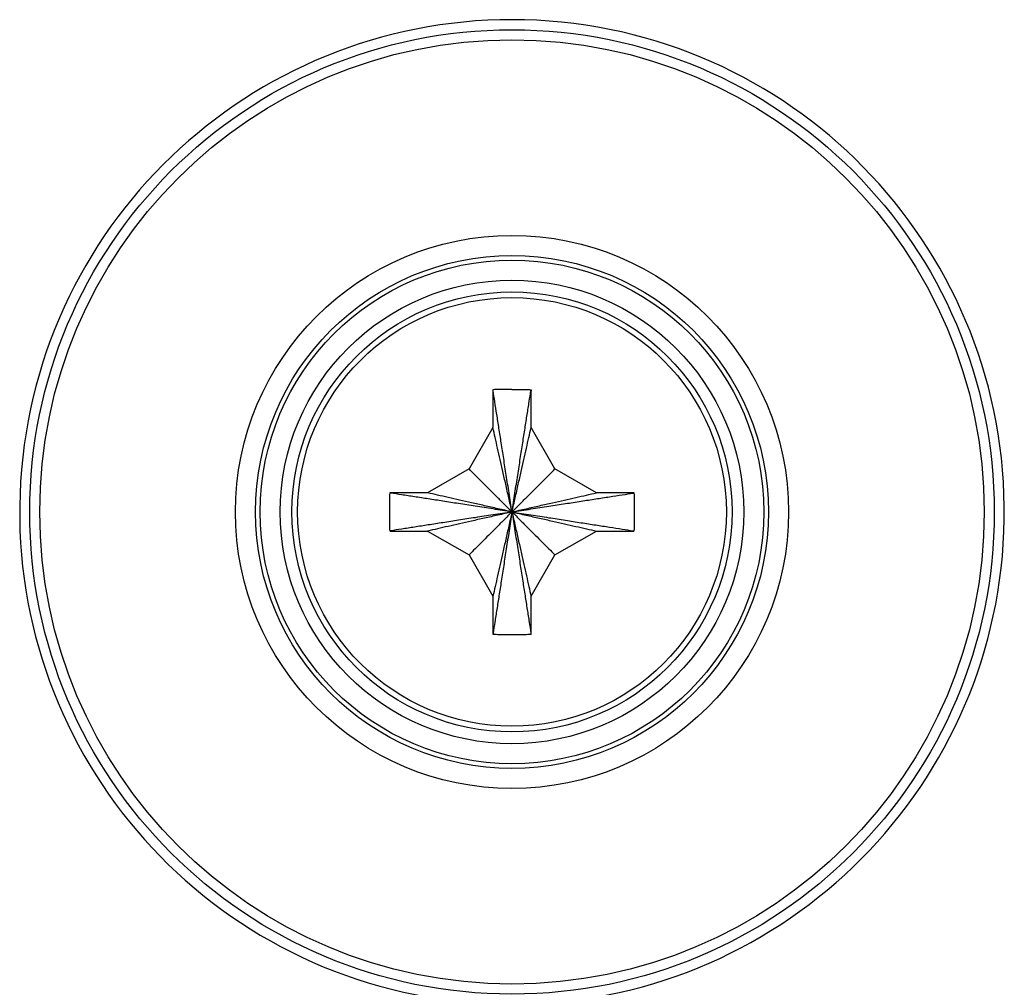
# Model space of a CAD drawing. Header units: inches. Extents: x 0 to 34, y 0 to 22.
# Tile 44 of 75: x 18.25 to 18.74, y 9.279 to 9.76. Entities that reach past the tile are written whole.
import ezdxf

# ---------------------------------------------------------------- set-up
doc = ezdxf.new("R2010")
doc.units = ezdxf.units.IN
doc.header["$LTSCALE"] = 1.87
doc.header["$MEASUREMENT"] = 0
doc.layers.get('0').update_dxf_attribs({"linetype": 'CONTINUOUS'})

msp = doc.modelspace()

# ---------------------------------------------------------------- linework, layer by layer
at = {"color": 7, "linetype": 'CONTINUOUS'}
for p, q in [((18.4856, 9.57568), (18.4856, 9.55742)), ((18.5046, 9.55742), (18.5046, 9.57568)), ((18.4856, 9.55742), (18.47371, 9.53682)), ((18.5165, 9.53682), (18.5046, 9.55742)), ((18.47371, 9.53682), (18.4531, 9.52492)), ((18.5371, 9.52492), (18.5165, 9.53682)), ((18.4531, 9.52492), (18.43485, 9.52492)), ((18.55536, 9.52492), (18.5371, 9.52492)), ((18.43485, 9.50592), (18.4531, 9.50592)), ((18.4531, 9.50592), (18.47371, 9.49403)), ((18.5165, 9.49403), (18.5371, 9.50592)), ((18.5371, 9.50592), (18.55536, 9.50592)), ((18.47371, 9.49403), (18.4856, 9.47342)), ((18.5046, 9.47342), (18.5165, 9.49403)), ((18.4856, 9.47342), (18.4856, 9.45517)), ((18.5046, 9.45517), (18.5046, 9.47342))]:
    msp.add_line(p, q, dxfattribs=at)
for radius in [0.24, 0.235, 0.13763, 0.12763, 0.12534, 0.11534, 0.1095, 0.10667]:
    msp.add_circle((18.4951, 9.51542), radius, dxfattribs=at)
msp.add_arc((18.4951, 9.51542), 0.245, 271.2331, 262.9727, dxfattribs=at)
for points, knots in [([(18.48563, 9.57628), (18.48562, 9.57621), (18.48562, 9.57608), (18.48561, 9.57588), (18.48561, 9.57574), (18.4856, 9.57568)], [0, 0, 0, 0, 0.333026, 0.66636, 1, 1, 1, 1]), ([(18.4951, 9.57642), (18.49405, 9.57642), (18.49194, 9.57641), (18.48878, 9.57636), (18.48668, 9.57631), (18.48563, 9.57628)], [0, 0, 0, 0, 0.333651, 0.66705, 1, 1, 1, 1]), ([(18.4951, 9.51542), (18.49461, 9.51857), (18.49366, 9.52467), (18.49228, 9.53353), (18.49099, 9.54185), (18.48977, 9.54965), (18.48864, 9.55695), (18.48757, 9.56379), (18.48661, 9.56998), (18.486, 9.5739), (18.48572, 9.5757)], [0, 0, 0, 0, 0.156573, 0.303537, 0.441334, 0.570549, 0.691592, 0.80485, 0.910768, 1, 1, 1, 1]), ([(18.4951, 9.57642), (18.49615, 9.57642), (18.49825, 9.57641), (18.50141, 9.57636), (18.50352, 9.57631), (18.50458, 9.57628)], [0, 0, 0, 0, 0.331175, 0.665712, 1, 1, 1, 1]), ([(18.4951, 9.51542), (18.49559, 9.51857), (18.49654, 9.52467), (18.49792, 9.53353), (18.49922, 9.54185), (18.50043, 9.54965), (18.50157, 9.55695), (18.50263, 9.56379), (18.5036, 9.56998), (18.50421, 9.5739), (18.50449, 9.5757)], [0, 0, 0, 0, 0.156573, 0.303537, 0.441334, 0.57055, 0.691592, 0.80485, 0.910769, 1, 1, 1, 1]), ([(18.50458, 9.57628), (18.50458, 9.5762), (18.50459, 9.57607), (18.5046, 9.57587), (18.5046, 9.57574), (18.5046, 9.57568)], [0, 0, 0, 0, 0.354482, 0.679683, 1, 1, 1, 1]), ([(18.4951, 9.51542), (18.49457, 9.51778), (18.49353, 9.52237), (18.49202, 9.52907), (18.49058, 9.53541), (18.48923, 9.5414), (18.48795, 9.54705), (18.48675, 9.55235), (18.48598, 9.55577), (18.4856, 9.55742)], [0, 0, 0, 0, 0.168224, 0.327714, 0.478663, 0.621327, 0.755738, 0.881988, 1, 1, 1, 1]), ([(18.4951, 9.51542), (18.49564, 9.51778), (18.49667, 9.52237), (18.49819, 9.52907), (18.49962, 9.53541), (18.50098, 9.5414), (18.50226, 9.54705), (18.50346, 9.55235), (18.50423, 9.55577), (18.5046, 9.55742)], [0, 0, 0, 0, 0.168224, 0.327714, 0.478663, 0.621327, 0.755738, 0.881988, 1, 1, 1, 1]), ([(18.4951, 9.51542), (18.49376, 9.51677), (18.49112, 9.51941), (18.48726, 9.52326), (18.48359, 9.52694), (18.48011, 9.53041), (18.47684, 9.53369), (18.47473, 9.5358), (18.47371, 9.53682)], [0, 0, 0, 0, 0.18896, 0.36938, 0.541084, 0.703764, 0.856937, 1, 1, 1, 1]), ([(18.4951, 9.51542), (18.49645, 9.51677), (18.49908, 9.51941), (18.50294, 9.52326), (18.50662, 9.52694), (18.51009, 9.53041), (18.51337, 9.53369), (18.51548, 9.5358), (18.5165, 9.53682)], [0, 0, 0, 0, 0.18896, 0.36938, 0.541084, 0.703764, 0.856937, 1, 1, 1, 1]), ([(18.43425, 9.5249), (18.43421, 9.52364), (18.43415, 9.52111), (18.4341, 9.51732), (18.4341, 9.51353), (18.43415, 9.50973), (18.43421, 9.50721), (18.43425, 9.50595)], [0, 0, 0, 0, 0.199812, 0.399903, 0.600097, 0.800188, 1, 1, 1, 1]), ([(18.43485, 9.52492), (18.43478, 9.52492), (18.43465, 9.52492), (18.43445, 9.52491), (18.43432, 9.5249), (18.43425, 9.5249)], [0, 0, 0, 0, 0.33364, 0.666974, 1, 1, 1, 1]), ([(18.4951, 9.51542), (18.49196, 9.51591), (18.48586, 9.51686), (18.47699, 9.51824), (18.46867, 9.51954), (18.46088, 9.52075), (18.45357, 9.52189), (18.44674, 9.52296), (18.44054, 9.52392), (18.43662, 9.52453), (18.43483, 9.52481)], [0, 0, 0, 0, 0.156573, 0.303537, 0.441334, 0.57055, 0.691592, 0.80485, 0.910769, 1, 1, 1, 1]), ([(18.4951, 9.51542), (18.49275, 9.51596), (18.48816, 9.51699), (18.48146, 9.51851), (18.47511, 9.51994), (18.46912, 9.5213), (18.46348, 9.52258), (18.45817, 9.52378), (18.45475, 9.52455), (18.4531, 9.52492)], [0, 0, 0, 0, 0.168224, 0.327714, 0.478663, 0.621327, 0.755738, 0.881988, 1, 1, 1, 1]), ([(18.4951, 9.51542), (18.49746, 9.51596), (18.50205, 9.51699), (18.50875, 9.51851), (18.51509, 9.51994), (18.52108, 9.5213), (18.52673, 9.52258), (18.53203, 9.52378), (18.53545, 9.52455), (18.5371, 9.52492)], [0, 0, 0, 0, 0.168224, 0.327714, 0.478663, 0.621327, 0.755738, 0.881988, 1, 1, 1, 1]), ([(18.4951, 9.51542), (18.49825, 9.51591), (18.50435, 9.51686), (18.51321, 9.51824), (18.52153, 9.51954), (18.52933, 9.52075), (18.53663, 9.52189), (18.54347, 9.52296), (18.54966, 9.52392), (18.55358, 9.52453), (18.55538, 9.52481)], [0, 0, 0, 0, 0.156573, 0.303537, 0.441334, 0.57055, 0.691592, 0.80485, 0.910769, 1, 1, 1, 1]), ([(18.55595, 9.5249), (18.55589, 9.5249), (18.55576, 9.52491), (18.55556, 9.52492), (18.55542, 9.52492), (18.55536, 9.52492)], [0, 0, 0, 0, 0.334017, 0.667348, 1, 1, 1, 1]), ([(18.55595, 9.50595), (18.55601, 9.50767), (18.55608, 9.51101), (18.55611, 9.51588), (18.55607, 9.52048), (18.556, 9.52345), (18.55595, 9.5249)], [0, 0, 0, 0, 0.273242, 0.529116, 0.770415, 1, 1, 1, 1]), ([(18.4951, 9.51542), (18.49196, 9.51493), (18.48586, 9.51398), (18.47699, 9.5126), (18.46867, 9.51131), (18.46088, 9.51009), (18.45357, 9.50896), (18.44674, 9.50789), (18.44054, 9.50693), (18.43662, 9.50632), (18.43483, 9.50604)], [0, 0, 0, 0, 0.156573, 0.303537, 0.441334, 0.570549, 0.691592, 0.80485, 0.910768, 1, 1, 1, 1]), ([(18.4951, 9.51542), (18.49275, 9.51489), (18.48816, 9.51385), (18.48146, 9.51234), (18.47511, 9.5109), (18.46912, 9.50955), (18.46348, 9.50827), (18.45817, 9.50707), (18.45475, 9.5063), (18.4531, 9.50592)], [0, 0, 0, 0, 0.168224, 0.327714, 0.478663, 0.621327, 0.755738, 0.881988, 1, 1, 1, 1]), ([(18.4951, 9.51542), (18.49376, 9.51408), (18.49112, 9.51144), (18.48726, 9.50758), (18.48359, 9.50391), (18.48011, 9.50043), (18.47684, 9.49716), (18.47473, 9.49505), (18.47371, 9.49403)], [0, 0, 0, 0, 0.18896, 0.36938, 0.541084, 0.703764, 0.856937, 1, 1, 1, 1]), ([(18.4951, 9.51542), (18.49457, 9.51307), (18.49353, 9.50848), (18.49202, 9.50178), (18.49058, 9.49544), (18.48923, 9.48944), (18.48795, 9.4838), (18.48675, 9.47849), (18.48598, 9.47508), (18.4856, 9.47342)], [0, 0, 0, 0, 0.168224, 0.327714, 0.478663, 0.621327, 0.755738, 0.881988, 1, 1, 1, 1]), ([(18.4951, 9.51542), (18.49461, 9.51228), (18.49366, 9.50618), (18.49228, 9.49731), (18.49099, 9.48899), (18.48977, 9.4812), (18.48864, 9.47389), (18.48757, 9.46706), (18.48661, 9.46086), (18.486, 9.45694), (18.48572, 9.45515)], [0, 0, 0, 0, 0.156573, 0.303537, 0.441334, 0.57055, 0.691592, 0.80485, 0.910769, 1, 1, 1, 1]), ([(18.4951, 9.51542), (18.49825, 9.51493), (18.50435, 9.51398), (18.51321, 9.5126), (18.52153, 9.51131), (18.52933, 9.51009), (18.53663, 9.50896), (18.54347, 9.50789), (18.54966, 9.50693), (18.55358, 9.50632), (18.55538, 9.50604)], [0, 0, 0, 0, 0.156573, 0.303537, 0.441334, 0.57055, 0.691592, 0.80485, 0.910769, 1, 1, 1, 1]), ([(18.4951, 9.51542), (18.49746, 9.51489), (18.50205, 9.51385), (18.50875, 9.51234), (18.51509, 9.5109), (18.52108, 9.50955), (18.52673, 9.50827), (18.53203, 9.50707), (18.53545, 9.5063), (18.5371, 9.50592)], [0, 0, 0, 0, 0.168224, 0.327714, 0.478663, 0.621327, 0.755738, 0.881988, 1, 1, 1, 1]), ([(18.4951, 9.51542), (18.49645, 9.51408), (18.49908, 9.51144), (18.50294, 9.50758), (18.50662, 9.50391), (18.51009, 9.50043), (18.51337, 9.49716), (18.51548, 9.49505), (18.5165, 9.49403)], [0, 0, 0, 0, 0.18896, 0.36938, 0.541084, 0.703764, 0.856937, 1, 1, 1, 1]), ([(18.4951, 9.51542), (18.49564, 9.51307), (18.49667, 9.50848), (18.49819, 9.50178), (18.49962, 9.49544), (18.50098, 9.48944), (18.50226, 9.4838), (18.50346, 9.47849), (18.50423, 9.47508), (18.5046, 9.47342)], [0, 0, 0, 0, 0.168224, 0.327714, 0.478663, 0.621327, 0.755738, 0.881988, 1, 1, 1, 1]), ([(18.4951, 9.51542), (18.49559, 9.51228), (18.49654, 9.50618), (18.49792, 9.49731), (18.49922, 9.48899), (18.50043, 9.4812), (18.50157, 9.47389), (18.50263, 9.46706), (18.5036, 9.46086), (18.50421, 9.45694), (18.50449, 9.45515)], [0, 0, 0, 0, 0.156573, 0.303537, 0.441334, 0.570549, 0.691592, 0.80485, 0.910768, 1, 1, 1, 1]), ([(18.43425, 9.50595), (18.43432, 9.50594), (18.43445, 9.50594), (18.43465, 9.50593), (18.43478, 9.50593), (18.43485, 9.50592)], [0, 0, 0, 0, 0.333026, 0.66636, 1, 1, 1, 1]), ([(18.55536, 9.50592), (18.55542, 9.50593), (18.55556, 9.50593), (18.55576, 9.50594), (18.55589, 9.50594), (18.55595, 9.50595)], [0, 0, 0, 0, 0.333051, 0.666383, 1, 1, 1, 1]), ([(18.4856, 9.45517), (18.48561, 9.4551), (18.48561, 9.45497), (18.48562, 9.45477), (18.48562, 9.45464), (18.48563, 9.45457)], [0, 0, 0, 0, 0.33364, 0.666974, 1, 1, 1, 1]), ([(18.48563, 9.45457), (18.48668, 9.45454), (18.48878, 9.45448), (18.49194, 9.45443), (18.49405, 9.45442), (18.4951, 9.45442)], [0, 0, 0, 0, 0.332959, 0.666356, 1, 1, 1, 1]), ([(18.4951, 9.45442), (18.49616, 9.45442), (18.49826, 9.45443), (18.50142, 9.45448), (18.50353, 9.45454), (18.50458, 9.45457)], [0, 0, 0, 0, 0.333505, 0.666882, 1, 1, 1, 1]), ([(18.50458, 9.45457), (18.50458, 9.45464), (18.50459, 9.45477), (18.5046, 9.45497), (18.5046, 9.4551), (18.5046, 9.45517)], [0, 0, 0, 0, 0.333026, 0.66636, 1, 1, 1, 1])]:
    msp.add_open_spline(points, degree=3, knots=knots, dxfattribs=at)
for points in [[(18.48572, 9.5757), (18.48569, 9.57589), (18.48566, 9.57608), (18.48563, 9.57628)], [(18.50449, 9.5757), (18.50452, 9.57589), (18.50455, 9.57608), (18.50458, 9.57628)], [(18.43483, 9.52481), (18.43464, 9.52484), (18.43444, 9.52487), (18.43425, 9.5249)], [(18.55538, 9.52481), (18.55557, 9.52484), (18.55576, 9.52487), (18.55595, 9.5249)], [(18.43483, 9.50604), (18.43464, 9.50601), (18.43444, 9.50598), (18.43425, 9.50595)], [(18.55538, 9.50604), (18.55557, 9.50601), (18.55576, 9.50598), (18.55595, 9.50595)], [(18.48572, 9.45515), (18.48569, 9.45496), (18.48566, 9.45476), (18.48563, 9.45457)], [(18.50449, 9.45515), (18.50452, 9.45496), (18.50455, 9.45476), (18.50458, 9.45457)]]:
    msp.add_open_spline(points, degree=3, dxfattribs=at)

doc.saveas('drawing.dxf')
